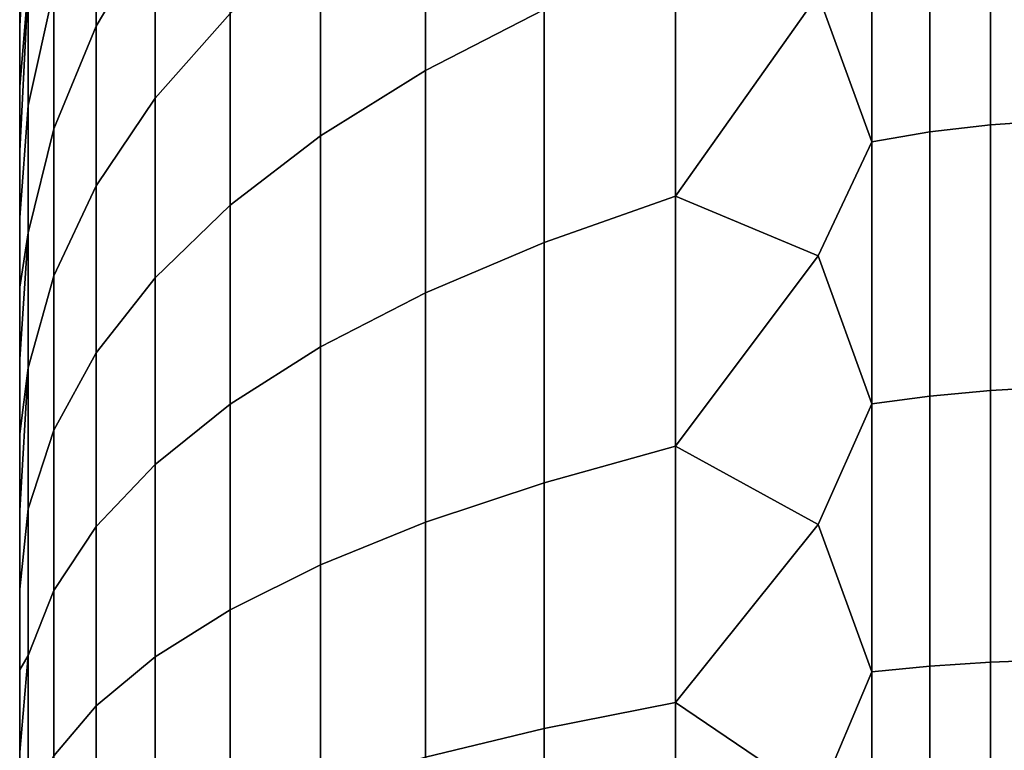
# Model space of a CAD drawing. Header units: metres. Extents: x -22 to 239, y -22 to 22.
# Tile 21 of 256: x -22.5 to -21.514, y 0.609 to 1.341. Entities that reach past the tile are written whole.
import ezdxf

# ---------------------------------------------------------------- set-up
doc = ezdxf.new("R2010")
doc.units = ezdxf.units.M
doc.layers.add('solid_10_151_033_XXX', color=7, linetype='CONTINUOUS')

msp = doc.modelspace()

# ---------------------------------------------------------------- linework, layer by layer
at = {"layer": 'solid_10_151_033_XXX'}
for points in [[(-22.5, -1.797868, 170.087692), (-22.5, 1.8, 170), (-22.5, 1.797868, 169.912308), (-22.5, -1.8, 170)], [(-22.5, -1.791434, 170.175354), (-22.5, 1.797868, 170.087692), (-22.5, 1.8, 170), (-22.5, -1.797868, 170.087692)], [(-22.5, 1.791434, 169.824646), (-22.5, -1.797868, 169.912308), (-22.5, -1.8, 170), (-22.5, 1.797868, 169.912308)], [(-22.5, -1.780697, 170.262909), (-22.5, 1.791434, 170.175354), (-22.5, 1.797868, 170.087692), (-22.5, -1.791434, 170.175354)], [(-22.5, 1.780697, 169.737091), (-22.5, -1.791434, 169.824646), (-22.5, -1.797868, 169.912308), (-22.5, 1.791434, 169.824646)], [(-22.5, -1.76565, 170.34996), (-22.5, 1.780697, 170.262909), (-22.5, 1.791434, 170.175354), (-22.5, -1.780697, 170.262909)], [(-22.5, 1.76565, 169.65004), (-22.5, -1.780697, 169.737091), (-22.5, -1.791434, 169.824646), (-22.5, 1.780697, 169.737091)], [(-22.5, -1.746336, 170.436234), (-22.5, 1.76565, 170.34996), (-22.5, 1.780697, 170.262909), (-22.5, -1.76565, 170.34996)], [(-22.5, 1.746336, 169.563766), (-22.5, -1.76565, 169.65004), (-22.5, -1.780697, 169.737091), (-22.5, 1.76565, 169.65004)], [(-22.5, -1.722791, 170.52153), (-22.5, 1.746336, 170.436234), (-22.5, 1.76565, 170.34996), (-22.5, -1.746336, 170.436234)], [(-22.5, 1.722791, 169.47847), (-22.5, -1.746336, 169.563766), (-22.5, -1.76565, 169.65004), (-22.5, 1.746336, 169.563766)], [(-22.5, -1.695106, 170.605484), (-22.5, 1.722791, 170.52153), (-22.5, 1.746336, 170.436234), (-22.5, -1.722791, 170.52153)], [(-22.5, 1.695106, 169.394516), (-22.5, -1.722791, 169.47847), (-22.5, -1.746336, 169.563766), (-22.5, 1.722791, 169.47847)], [(-22.5, -1.663353, 170.687943), (-22.5, 1.695106, 170.605484), (-22.5, 1.722791, 170.52153), (-22.5, -1.695106, 170.605484)], [(-22.5, 1.663353, 169.312057), (-22.5, -1.695106, 169.394516), (-22.5, -1.722791, 169.47847), (-22.5, 1.695106, 169.394516)], [(-22.5, -1.627588, 170.768738), (-22.5, 1.663353, 170.687943), (-22.5, 1.695106, 170.605484), (-22.5, -1.663353, 170.687943)], [(-22.5, 1.627588, 169.231262), (-22.5, -1.663353, 169.312057), (-22.5, -1.695106, 169.394516), (-22.5, 1.663353, 169.312057)], [(-22.5, -1.5879, 170.847687), (-22.5, 1.627588, 170.768738), (-22.5, 1.663353, 170.687943), (-22.5, -1.627588, 170.768738)], [(-22.5, 1.5879, 169.152313), (-22.5, -1.627588, 169.231262), (-22.5, -1.663353, 169.312057), (-22.5, 1.627588, 169.231262)], [(-22.5, -1.544382, 170.924591), (-22.5, 1.5879, 170.847687), (-22.5, 1.627588, 170.768738), (-22.5, -1.5879, 170.847687)], [(-22.364326, 1.43384, 172.077271), (-22.364326, 1.596342, 171.95517), (-22.423414, 1.485082, 171.818893), (-22.423414, 1.333906, 171.932495)], [(-22.364326, 1.596342, 168.04483), (-22.364326, 1.43384, 167.922729), (-22.423414, 1.333906, 168.067505), (-22.423414, 1.485082, 168.181107)], [(-22.5, 1.544382, 169.075409), (-22.5, -1.5879, 169.152313), (-22.5, -1.627588, 169.231262), (-22.5, 1.5879, 169.152313)], [(-22.5, -1.497109, 170.999329), (-22.5, 1.544382, 170.924591), (-22.5, 1.5879, 170.847687), (-22.5, -1.544382, 170.924591)], [(-21.974585, 1.350874, 172.846909), (-21.974585, 1.575574, 172.728973), (-22.093472, 1.504327, 172.605576), (-22.093472, 1.289788, 172.71817)], [(-21.974585, 1.575574, 167.271027), (-21.974585, 1.350874, 167.153091), (-22.093472, 1.289788, 167.28183), (-22.093472, 1.504327, 167.394424)], [(-22.5, 1.497109, 169.000671), (-22.5, -1.544382, 169.075409), (-22.5, -1.5879, 169.152313), (-22.5, 1.544382, 169.075409)], [(-22.5, -1.446242, 171.071625), (-22.5, 1.497109, 170.999329), (-22.5, 1.544382, 170.924591), (-22.5, -1.497109, 170.999329)], [(-22.289186, 1.346882, 172.33287), (-22.289186, 1.530232, 172.216919), (-22.364326, 1.43384, 172.077271), (-22.364326, 1.262039, 172.185913)], [(-22.289186, 1.530232, 167.783081), (-22.289186, 1.346882, 167.66713), (-22.364326, 1.262039, 167.814087), (-22.364326, 1.43384, 167.922729)], [(-22.465942, 1.370838, 171.67897), (-22.465942, 1.501493, 171.563217), (-22.491545, 1.374168, 171.430664), (-22.491545, 1.254592, 171.536591)], [(-22.465942, 1.501493, 168.436783), (-22.465942, 1.370838, 168.32103), (-22.491545, 1.254592, 168.463409), (-22.491545, 1.374168, 168.569336)], [(-22.093472, 1.289788, 172.71817), (-22.093472, 1.504327, 172.605576), (-22.198641, 1.427877, 172.47316), (-22.198641, 1.22424, 172.580032)], [(-22.093472, 1.504327, 167.394424), (-22.093472, 1.289788, 167.28183), (-22.198641, 1.22424, 167.419968), (-22.198641, 1.427877, 167.52684)], [(-22.5, 1.446242, 168.928375), (-22.5, -1.497109, 169.000671), (-22.5, -1.544382, 169.075409), (-22.5, 1.497109, 169.000671)], [(-22.5, -1.391898, 171.141327), (-22.5, 1.446242, 171.071625), (-22.5, 1.497109, 170.999329), (-22.5, -1.446242, 171.071625)], [(-21.588409, 1.484624, 173.128784), (-21.588409, 1.228048, 173.238098), (-21.527346, 1.23527, 173.257141), (-21.527346, 1.493355, 173.147186)], [(-21.588409, 1.228048, 166.761902), (-21.588409, 1.484624, 166.871216), (-21.527346, 1.493355, 166.852814), (-21.527346, 1.23527, 166.742859)], [(-21.527346, 1.493355, 173.147186), (-21.527346, 1.23527, 173.257141), (-21.464172, 1.239651, 173.268692), (-21.464172, 1.498651, 173.15834)], [(-21.527346, 1.23527, 166.742859), (-21.527346, 1.493355, 166.852814), (-21.464172, 1.498651, 166.84166), (-21.464172, 1.239651, 166.731308)], [(-22.491545, 1.484833, 168.684555), (-22.491545, 1.374168, 168.569336), (-22.5, 1.273265, 168.727676), (-22.5, 1.334179, 168.791718)], [(-22.491545, 1.484833, 168.684555), (-22.5, 1.334179, 168.791718), (-22.5, 1.391898, 168.858673)], [(-22.491545, 1.484833, 171.315445), (-22.5, 1.391898, 171.141327), (-22.5, 1.334179, 171.208282)], [(-22.491545, 1.374168, 171.430664), (-22.491545, 1.484833, 171.315445), (-22.5, 1.334179, 171.208282), (-22.5, 1.273265, 171.272324)], [(-22.423414, 1.333906, 171.932495), (-22.423414, 1.485082, 171.818893), (-22.465942, 1.370838, 171.67897), (-22.465942, 1.231291, 171.783829)], [(-22.423414, 1.485082, 168.181107), (-22.423414, 1.333906, 168.067505), (-22.465942, 1.231291, 168.216171), (-22.465942, 1.370838, 168.32103)], [(-21.646349, 1.472602, 173.103439), (-21.646349, 1.218103, 173.211868), (-21.588409, 1.228048, 173.238098), (-21.588409, 1.484624, 173.128784)], [(-21.646349, 1.218103, 166.788132), (-21.646349, 1.472602, 166.896561), (-21.588409, 1.484624, 166.871216), (-21.588409, 1.228048, 166.761902)], [(-21.646349, 1.472602, 173.103439), (-21.700001, 1.365764, 173.113632), (-21.646349, 1.218103, 173.211868)], [(-21.646349, 1.218103, 166.788132), (-21.700001, 1.365766, 166.886368), (-21.646349, 1.472602, 166.896561)], [(-22.5, 1.391898, 168.858673), (-22.5, -1.446242, 168.928375), (-22.5, -1.497109, 169.000671), (-22.5, 1.446242, 168.928375)], [(-22.5, -1.334179, 171.208282), (-22.5, 1.391898, 171.141327), (-22.5, 1.446242, 171.071625), (-22.5, -1.391898, 171.141327)], [(-22.364326, 1.262039, 172.185913), (-22.364326, 1.43384, 172.077271), (-22.423414, 1.333906, 171.932495), (-22.423414, 1.174079, 172.033569)], [(-22.364326, 1.43384, 167.922729), (-22.364326, 1.262039, 167.814087), (-22.423414, 1.174079, 167.966431), (-22.423414, 1.333906, 168.067505)], [(-22.198641, 1.22424, 172.580032), (-22.198641, 1.427877, 172.47316), (-22.289186, 1.346882, 172.33287), (-22.289186, 1.154796, 172.433685)], [(-22.198641, 1.427877, 167.52684), (-22.198641, 1.22424, 167.419968), (-22.289186, 1.154796, 167.566315), (-22.289186, 1.346882, 167.66713)], [(-21.974585, 1.350874, 172.846909), (-21.974585, 1.117413, 172.946381), (-21.842999, 1.163817, 173.068726), (-21.842999, 1.406973, 172.965134)], [(-21.974585, 1.117413, 167.053619), (-21.974585, 1.350874, 167.153091), (-21.842999, 1.406973, 167.034866), (-21.842999, 1.163817, 166.931274)], [(-21.842999, 1.406973, 172.965134), (-21.842999, 1.163817, 173.068726), (-21.700001, 1.365764, 173.113632)], [(-21.842999, 1.163817, 166.931274), (-21.842999, 1.406973, 167.034866), (-21.700001, 1.365766, 166.886368)], [(-22.5, 1.334179, 168.791718), (-22.5, -1.391898, 168.858673), (-22.5, -1.446242, 168.928375), (-22.5, 1.391898, 168.858673)], [(-22.5, -1.334179, 171.208282), (-22.5, 1.334179, 171.208282), (-22.5, 1.391898, 171.141327)], [(-22.491545, 1.374168, 168.569336), (-22.491545, 1.254592, 168.463409), (-22.5, 1.142353, 168.608948), (-22.5, 1.209282, 168.666718)], [(-22.491545, 1.374168, 168.569336), (-22.5, 1.209282, 168.666718), (-22.5, 1.273265, 168.727676)], [(-22.491545, 1.374168, 171.430664), (-22.5, 1.273265, 171.272324), (-22.5, 1.209282, 171.333282)], [(-22.491545, 1.254592, 171.536591), (-22.491545, 1.374168, 171.430664), (-22.5, 1.209282, 171.333282), (-22.5, 1.142353, 171.391052)], [(-22.465942, 1.231291, 171.783829), (-22.465942, 1.370838, 171.67897), (-22.491545, 1.254592, 171.536591), (-22.491545, 1.126879, 171.632568)], [(-22.465942, 1.370838, 168.32103), (-22.465942, 1.231291, 168.216171), (-22.491545, 1.126879, 168.367432), (-22.491545, 1.254592, 168.463409)], [(-21.646349, 1.218103, 166.788132), (-21.700001, 1.10398, 166.784225), (-21.842999, 1.163817, 166.931274), (-21.700001, 1.365766, 166.886368)], [(-21.646349, 1.218103, 173.211868), (-21.700001, 1.365764, 173.113632), (-21.842999, 1.163817, 173.068726), (-21.700001, 1.103977, 173.215775)], [(-22.289186, 1.154796, 172.433685), (-22.289186, 1.346882, 172.33287), (-22.364326, 1.262039, 172.185913), (-22.364326, 1.082054, 172.28038)], [(-22.289186, 1.346882, 167.66713), (-22.289186, 1.154796, 167.566315), (-22.364326, 1.082054, 167.71962), (-22.364326, 1.262039, 167.814087)], [(-21.974585, 1.117413, 172.946381), (-21.974585, 1.350874, 172.846909), (-22.093472, 1.289788, 172.71817), (-22.093472, 1.066884, 172.813141)], [(-21.974585, 1.350874, 167.153091), (-21.974585, 1.117413, 167.053619), (-22.093472, 1.066884, 167.186859), (-22.093472, 1.289788, 167.28183)], [(-22.5, 1.334179, 168.791718), (-22.5, -1.334179, 168.791718), (-22.5, -1.391898, 168.858673)], [(-22.5, 1.334179, 168.791718), (-22.5, 1.273265, 168.727676), (-22.5, -1.334179, 168.791718)], [(-22.5, -1.273265, 171.272324), (-22.5, 1.273265, 171.272324), (-22.5, 1.334179, 171.208282)], [(-22.5, -1.334179, 171.208282), (-22.5, -1.273265, 171.272324), (-22.5, 1.334179, 171.208282)], [(-22.423414, 1.174079, 172.033569), (-22.423414, 1.333906, 171.932495), (-22.465942, 1.231291, 171.783829), (-22.465942, 1.08376, 171.877121)], [(-22.423414, 1.333906, 168.067505), (-22.423414, 1.174079, 167.966431), (-22.465942, 1.08376, 168.122879), (-22.465942, 1.231291, 168.216171)], [(-22.093472, 1.066884, 172.813141), (-22.093472, 1.289788, 172.71817), (-22.198641, 1.22424, 172.580032), (-22.198641, 1.012664, 172.670181)], [(-22.093472, 1.289788, 167.28183), (-22.093472, 1.066884, 167.186859), (-22.198641, 1.012664, 167.329819), (-22.198641, 1.22424, 167.419968)], [(-22.5, 1.273265, 168.727676), (-22.5, -1.273265, 168.727676), (-22.5, -1.334179, 168.791718)], [(-22.5, 1.273265, 168.727676), (-22.5, 1.209282, 168.666718), (-22.5, -1.273265, 168.727676)], [(-22.5, -1.209282, 171.333282), (-22.5, 1.209282, 171.333282), (-22.5, 1.273265, 171.272324)], [(-22.5, -1.273265, 171.272324), (-22.5, -1.209282, 171.333282), (-22.5, 1.273265, 171.272324)], [(-22.491545, 1.126879, 168.367432), (-22.5, 1.072697, 168.55455), (-22.5, 1.142353, 168.608948), (-22.491545, 1.254592, 168.463409)], [(-22.491545, 1.126879, 171.632568), (-22.491545, 1.254592, 171.536591), (-22.5, 1.142353, 171.391052), (-22.5, 1.072697, 171.44545)], [(-22.364326, 1.082054, 172.28038), (-22.364326, 1.262039, 172.185913), (-22.423414, 1.174079, 172.033569), (-22.423414, 1.006638, 172.121445)], [(-22.364326, 1.262039, 167.814087), (-22.364326, 1.082054, 167.71962), (-22.423414, 1.006638, 167.878555), (-22.423414, 1.174079, 167.966431)], [(-21.588409, 1.228048, 173.238098), (-21.588409, 0.963507, 173.326416), (-21.527346, 0.969174, 173.345978), (-21.527346, 1.23527, 173.257141)], [(-21.588409, 0.963507, 166.673584), (-21.588409, 1.228048, 166.761902), (-21.527346, 1.23527, 166.742859), (-21.527346, 0.969174, 166.654022)], [(-21.527346, 1.23527, 173.257141), (-21.527346, 0.969174, 173.345978), (-21.464172, 0.972611, 173.357834), (-21.464172, 1.239651, 173.268692)], [(-21.527346, 0.969174, 166.654022), (-21.527346, 1.23527, 166.742859), (-21.464172, 1.239651, 166.731308), (-21.464172, 0.972611, 166.642166)], [(-22.465942, 1.08376, 171.877121), (-22.465942, 1.231291, 171.783829), (-22.491545, 1.126879, 171.632568), (-22.491545, 0.991858, 171.717941)], [(-22.465942, 1.231291, 168.216171), (-22.465942, 1.08376, 168.122879), (-22.491545, 0.991858, 168.282059), (-22.491545, 1.126879, 168.367432)], [(-22.198641, 1.012664, 172.670181), (-22.198641, 1.22424, 172.580032), (-22.289186, 1.154796, 172.433685), (-22.289186, 0.955222, 172.518707)], [(-22.198641, 1.22424, 167.419968), (-22.198641, 1.012664, 167.329819), (-22.289186, 0.955222, 167.481293), (-22.289186, 1.154796, 167.566315)], [(-21.646349, 1.218103, 173.211868), (-21.646349, 0.955705, 173.299469), (-21.588409, 0.963507, 173.326416), (-21.588409, 1.228048, 173.238098)], [(-21.646349, 0.955705, 166.700531), (-21.646349, 1.218103, 166.788132), (-21.588409, 1.228048, 166.761902), (-21.588409, 0.963507, 166.673584)], [(-21.646349, 1.218103, 173.211868), (-21.700001, 1.103977, 173.215775), (-21.646349, 0.955705, 173.299469)], [(-21.646349, 0.955705, 166.700531), (-21.700001, 1.10398, 166.784225), (-21.646349, 1.218103, 166.788132)], [(-22.5, 1.209282, 168.666718), (-22.5, -1.209282, 168.666718), (-22.5, -1.273265, 168.727676)], [(-22.5, 1.209282, 168.666718), (-22.5, 1.142353, 168.608948), (-22.5, -1.209282, 168.666718)], [(-22.5, -1.142353, 171.391052), (-22.5, 1.142353, 171.391052), (-22.5, 1.209282, 171.333282)], [(-22.5, -1.209282, 171.333282), (-22.5, -1.142353, 171.391052), (-22.5, 1.209282, 171.333282)], [(-22.423414, 1.006638, 172.121445), (-22.423414, 1.174079, 172.033569), (-22.465942, 1.08376, 171.877121), (-22.465942, 0.929199, 171.958252)], [(-22.423414, 1.174079, 167.966431), (-22.423414, 1.006638, 167.878555), (-22.465942, 0.929199, 168.041748), (-22.465942, 1.08376, 168.122879)], [(-22.289186, 0.955222, 172.518707), (-22.289186, 1.154796, 172.433685), (-22.364326, 1.082054, 172.28038), (-22.364326, 0.89505, 172.360062)], [(-22.289186, 1.154796, 167.566315), (-22.289186, 0.955222, 167.481293), (-22.364326, 0.89505, 167.639938), (-22.364326, 1.082054, 167.71962)], [(-21.974585, 1.117413, 172.946381), (-21.974585, 0.876705, 173.026733), (-21.842999, 0.913112, 173.152435), (-21.842999, 1.163817, 173.068726)], [(-21.974585, 0.876705, 166.973267), (-21.974585, 1.117413, 167.053619), (-21.842999, 1.163817, 166.931274), (-21.842999, 0.913112, 166.847565)], [(-21.842999, 1.163817, 173.068726), (-21.842999, 0.913112, 173.152435), (-21.700001, 1.103977, 173.215775)], [(-21.842999, 0.913112, 166.847565), (-21.842999, 1.163817, 166.931274), (-21.700001, 1.10398, 166.784225)], [(-22.5, 1.142353, 168.608948), (-22.5, -1.142353, 168.608948), (-22.5, -1.209282, 168.666718)], [(-22.5, 1.142353, 168.608948), (-22.5, 1.072697, 168.55455), (-22.5, -1.142353, 168.608948)], [(-22.5, -1.072697, 171.44545), (-22.5, 1.072697, 171.44545), (-22.5, 1.142353, 171.391052)], [(-22.5, -1.142353, 171.391052), (-22.5, -1.072697, 171.44545), (-22.5, 1.142353, 171.391052)], [(-22.491545, 1.126879, 168.367432), (-22.491545, 0.991858, 168.282059), (-22.5, 0.925769, 168.456314), (-22.5, 1.000452, 168.503647)], [(-22.491545, 1.126879, 168.367432), (-22.5, 1.000452, 168.503647), (-22.5, 1.072697, 168.55455)], [(-22.491545, 1.126879, 171.632568), (-22.5, 1.072697, 171.44545), (-22.5, 1.000452, 171.496353)], [(-22.491545, 0.991858, 171.717941), (-22.491545, 1.126879, 171.632568), (-22.5, 1.000452, 171.496353), (-22.5, 0.925769, 171.543686)], [(-21.974585, 0.876705, 173.026733), (-21.974585, 1.117413, 172.946381), (-22.093472, 1.066884, 172.813141), (-22.093472, 0.83706, 172.889862)], [(-21.974585, 1.117413, 167.053619), (-21.974585, 0.876705, 166.973267), (-22.093472, 0.83706, 167.110138), (-22.093472, 1.066884, 167.186859)], [(-21.646349, 0.955705, 166.700531), (-21.700001, 0.834652, 166.704041), (-21.842999, 0.913112, 166.847565), (-21.700001, 1.10398, 166.784225)], [(-21.646349, 0.955705, 173.299469), (-21.700001, 1.103977, 173.215775), (-21.842999, 0.913112, 173.152435), (-21.700001, 0.83465, 173.295959)], [(-22.465942, 0.929199, 171.958252), (-22.465942, 1.08376, 171.877121), (-22.491545, 0.991858, 171.717941), (-22.491545, 0.850404, 171.792191)], [(-22.465942, 1.08376, 168.122879), (-22.465942, 0.929199, 168.041748), (-22.491545, 0.850404, 168.207809), (-22.491545, 0.991858, 168.282059)], [(-22.364326, 0.89505, 172.360062), (-22.364326, 1.082054, 172.28038), (-22.423414, 1.006638, 172.121445), (-22.423414, 0.832668, 172.195572)], [(-22.364326, 1.082054, 167.71962), (-22.364326, 0.89505, 167.639938), (-22.423414, 0.832668, 167.804428), (-22.423414, 1.006638, 167.878555)], [(-22.5, 1.072697, 168.55455), (-22.5, -1.072697, 168.55455), (-22.5, -1.142353, 168.608948)], [(-22.5, 1.072697, 168.55455), (-22.5, 1.000452, 168.503647), (-22.5, -1.072697, 168.55455)], [(-22.5, -1.000452, 171.496353), (-22.5, 1.000452, 171.496353), (-22.5, 1.072697, 171.44545)], [(-22.5, -1.072697, 171.44545), (-22.5, -1.000452, 171.496353), (-22.5, 1.072697, 171.44545)], [(-22.093472, 0.83706, 172.889862), (-22.093472, 1.066884, 172.813141), (-22.198641, 1.012664, 172.670181), (-22.198641, 0.794521, 172.742996)], [(-22.093472, 1.066884, 167.186859), (-22.093472, 0.83706, 167.110138), (-22.198641, 0.794521, 167.257004), (-22.198641, 1.012664, 167.329819)], [(-22.423414, 0.832668, 172.195572), (-22.423414, 1.006638, 172.121445), (-22.465942, 0.929199, 171.958252), (-22.465942, 0.768613, 172.026672)], [(-22.423414, 1.006638, 167.878555), (-22.423414, 0.832668, 167.804428), (-22.465942, 0.768613, 167.973328), (-22.465942, 0.929199, 168.041748)], [(-22.198641, 0.794521, 172.742996), (-22.198641, 1.012664, 172.670181), (-22.289186, 0.955222, 172.518707), (-22.289186, 0.749452, 172.587402)], [(-22.198641, 1.012664, 167.329819), (-22.198641, 0.794521, 167.257004), (-22.289186, 0.749452, 167.412598), (-22.289186, 0.955222, 167.481293)], [(-22.5, 1.000452, 168.503647), (-22.5, -1.000452, 168.503647), (-22.5, -1.072697, 168.55455)], [(-22.5, 1.000452, 168.503647), (-22.5, 0.925769, 168.456314), (-22.5, -1.000452, 168.503647)], [(-22.5, -0.925769, 171.543686), (-22.5, 0.925769, 171.543686), (-22.5, 1.000452, 171.496353)], [(-22.5, -1.000452, 171.496353), (-22.5, -0.925769, 171.543686), (-22.5, 1.000452, 171.496353)], [(-22.491545, 0.991858, 168.282059), (-22.491545, 0.850404, 168.207809), (-22.5, 0.769948, 168.372986), (-22.5, 0.848886, 168.412735)], [(-22.491545, 0.991858, 168.282059), (-22.5, 0.848886, 168.412735), (-22.5, 0.925769, 168.456314)], [(-22.491545, 0.991858, 171.717941), (-22.5, 0.925769, 171.543686), (-22.5, 0.848886, 171.587265)], [(-22.491545, 0.991858, 171.717941), (-22.5, 0.848886, 171.587265), (-22.5, 0.769948, 171.627014), (-22.491545, 0.850404, 171.792191)], [(-21.588409, 0.963507, 173.326416), (-21.588409, 0.692718, 173.393158), (-21.527346, 0.696792, 173.413116), (-21.527346, 0.969174, 173.345978)], [(-21.588409, 0.692718, 166.606842), (-21.588409, 0.963507, 166.673584), (-21.527346, 0.969174, 166.654022), (-21.527346, 0.696792, 166.586884)], [(-21.527346, 0.969174, 173.345978), (-21.527346, 0.696792, 173.413116), (-21.464172, 0.699263, 173.425217), (-21.464172, 0.972611, 173.357834)], [(-21.527346, 0.696792, 166.586884), (-21.527346, 0.969174, 166.654022), (-21.464172, 0.972611, 166.642166), (-21.464172, 0.699263, 166.574783)], [(-21.646349, 0.955705, 173.299469), (-21.646349, 0.687108, 173.365677), (-21.588409, 0.692718, 173.393158), (-21.588409, 0.963507, 173.326416)], [(-21.646349, 0.687108, 166.634323), (-21.646349, 0.955705, 166.700531), (-21.588409, 0.963507, 166.673584), (-21.588409, 0.692718, 166.606842)], [(-22.289186, 0.749452, 172.587402), (-22.289186, 0.955222, 172.518707), (-22.364326, 0.89505, 172.360062), (-22.364326, 0.702243, 172.424423)], [(-22.289186, 0.955222, 167.481293), (-22.289186, 0.749452, 167.412598), (-22.364326, 0.702243, 167.575577), (-22.364326, 0.89505, 167.639938)], [(-21.646349, 0.955705, 173.299469), (-21.700001, 0.83465, 173.295959), (-21.646349, 0.687108, 173.365677)], [(-21.646349, 0.687108, 166.634323), (-21.700001, 0.834652, 166.704041), (-21.646349, 0.955705, 166.700531)], [(-22.465942, 0.768613, 172.026672), (-22.465942, 0.929199, 171.958252), (-22.491545, 0.850404, 171.792191), (-22.491545, 0.703435, 171.854813)], [(-22.465942, 0.929199, 168.041748), (-22.465942, 0.768613, 167.973328), (-22.491545, 0.703435, 168.145187), (-22.491545, 0.850404, 168.207809)], [(-22.5, 0.925769, 168.456314), (-22.5, -0.925769, 168.456314), (-22.5, -1.000452, 168.503647)], [(-22.5, 0.925769, 168.456314), (-22.5, 0.848886, 168.412735), (-22.5, -0.925769, 168.456314)], [(-22.5, -0.848886, 171.587265), (-22.5, 0.848886, 171.587265), (-22.5, 0.925769, 171.543686)], [(-22.5, -0.925769, 171.543686), (-22.5, -0.848886, 171.587265), (-22.5, 0.925769, 171.543686)], [(-21.974585, 0.876705, 173.026733), (-21.974585, 0.630311, 173.087463), (-21.842999, 0.656486, 173.215683), (-21.842999, 0.913112, 173.152435)], [(-21.974585, 0.630311, 166.912537), (-21.974585, 0.876705, 166.973267), (-21.842999, 0.913112, 166.847565), (-21.842999, 0.656486, 166.784317)], [(-21.842999, 0.913112, 173.152435), (-21.842999, 0.656486, 173.215683), (-21.700001, 0.83465, 173.295959)], [(-21.842999, 0.656486, 166.784317), (-21.842999, 0.913112, 166.847565), (-21.700001, 0.834652, 166.704041)], [(-22.364326, 0.702243, 172.424423), (-22.364326, 0.89505, 172.360062), (-22.423414, 0.832668, 172.195572), (-22.423414, 0.653299, 172.255447)], [(-22.364326, 0.89505, 167.639938), (-22.364326, 0.702243, 167.575577), (-22.423414, 0.653299, 167.744553), (-22.423414, 0.832668, 167.804428)], [(-21.974585, 0.630311, 173.087463), (-21.974585, 0.876705, 173.026733), (-22.093472, 0.83706, 172.889862), (-22.093472, 0.601808, 172.947845)], [(-21.974585, 0.876705, 166.973267), (-21.974585, 0.630311, 166.912537), (-22.093472, 0.601808, 167.052155), (-22.093472, 0.83706, 167.110138)], [(-22.491545, 0.850404, 168.207809), (-22.491545, 0.703435, 168.145187), (-22.5, 0.689129, 168.337143), (-22.5, 0.769948, 168.372986)], [(-22.491545, 0.703435, 171.854813), (-22.491545, 0.850404, 171.792191), (-22.5, 0.769948, 171.627014), (-22.5, 0.689129, 171.662857)], [(-22.5, 0.848886, 168.412735), (-22.5, -0.848886, 168.412735), (-22.5, -0.925769, 168.456314)], [(-22.5, 0.848886, 168.412735), (-22.5, 0.769948, 168.372986), (-22.5, -0.848886, 168.412735)], [(-22.5, -0.769948, 171.627014), (-22.5, 0.769948, 171.627014), (-22.5, 0.848886, 171.587265)], [(-22.5, -0.848886, 171.587265), (-22.5, -0.769948, 171.627014), (-22.5, 0.848886, 171.587265)], [(-22.423414, 0.653299, 172.255447), (-22.423414, 0.832668, 172.195572), (-22.465942, 0.768613, 172.026672), (-22.465942, 0.603042, 172.08194)], [(-22.423414, 0.832668, 167.804428), (-22.423414, 0.653299, 167.744553), (-22.465942, 0.603042, 167.91806), (-22.465942, 0.768613, 167.973328)], [(-22.093472, 0.601808, 172.947845), (-22.093472, 0.83706, 172.889862), (-22.198641, 0.794521, 172.742996), (-22.198641, 0.571224, 172.798035)], [(-22.093472, 0.83706, 167.110138), (-22.093472, 0.601808, 167.052155), (-22.198641, 0.571224, 167.201965), (-22.198641, 0.794521, 167.257004)], [(-21.646349, 0.687108, 166.634323), (-21.700001, 0.559623, 166.646378), (-21.842999, 0.656486, 166.784317), (-21.700001, 0.834652, 166.704041)], [(-21.646349, 0.687108, 173.365677), (-21.700001, 0.83465, 173.295959), (-21.842999, 0.656486, 173.215683), (-21.700001, 0.55962, 173.353622)], [(-22.198641, 0.571224, 172.798035), (-22.198641, 0.794521, 172.742996), (-22.289186, 0.749452, 172.587402), (-22.289186, 0.538822, 172.639328)], [(-22.198641, 0.794521, 167.257004), (-22.198641, 0.571224, 167.201965), (-22.289186, 0.538822, 167.360672), (-22.289186, 0.749452, 167.412598)], [(-22.5, 0.769948, 168.372986), (-22.5, -0.769948, 168.372986), (-22.5, -0.848886, 168.412735)], [(-22.5, 0.769948, 168.372986), (-22.5, 0.689129, 168.337143), (-22.5, -0.769948, 168.372986)], [(-22.5, -0.689129, 171.662857), (-22.5, 0.689129, 171.662857), (-22.5, 0.769948, 171.627014)], [(-22.5, -0.769948, 171.627014), (-22.5, -0.689129, 171.662857), (-22.5, 0.769948, 171.627014)], [(-22.465942, 0.603042, 172.08194), (-22.465942, 0.768613, 172.026672), (-22.491545, 0.703435, 171.854813), (-22.491545, 0.551904, 171.905396)], [(-22.465942, 0.768613, 167.973328), (-22.465942, 0.603042, 167.91806), (-22.491545, 0.551904, 168.094604), (-22.491545, 0.703435, 168.145187)], [(-22.289186, 0.538822, 172.639328), (-22.289186, 0.749452, 172.587402), (-22.364326, 0.702243, 172.424423), (-22.364326, 0.50488, 172.473068)], [(-22.289186, 0.749452, 167.412598), (-22.289186, 0.538822, 167.360672), (-22.364326, 0.50488, 167.526932), (-22.364326, 0.702243, 167.575577)], [(-22.491545, 0.703435, 168.145187), (-22.491545, 0.551904, 168.094604), (-22.5, 0.522759, 168.277588), (-22.5, 0.606683, 168.305328)], [(-22.491545, 0.703435, 168.145187), (-22.5, 0.606683, 168.305328), (-22.5, 0.689129, 168.337143)], [(-22.491545, 0.703435, 171.854813), (-22.5, 0.689129, 171.662857), (-22.5, 0.606683, 171.694672)], [(-22.491545, 0.551904, 171.905396), (-22.491545, 0.703435, 171.854813), (-22.5, 0.606683, 171.694672), (-22.5, 0.522759, 171.722412)], [(-22.364326, 0.50488, 172.473068), (-22.364326, 0.702243, 172.424423), (-22.423414, 0.653299, 172.255447), (-22.423414, 0.469692, 172.300705)], [(-22.364326, 0.702243, 167.575577), (-22.364326, 0.50488, 167.526932), (-22.423414, 0.469692, 167.699295), (-22.423414, 0.653299, 167.744553)], [(-21.646349, 0.687108, 173.365677), (-21.646349, 0.414056, 173.410049), (-21.588409, 0.417436, 173.437897), (-21.588409, 0.692718, 173.393158)], [(-21.646349, 0.414056, 166.589951), (-21.646349, 0.687108, 166.634323), (-21.588409, 0.692718, 166.606842), (-21.588409, 0.417436, 166.562103)], [(-21.588409, 0.692718, 173.393158), (-21.588409, 0.417436, 173.437897), (-21.527346, 0.419891, 173.458115), (-21.527346, 0.696792, 173.413116)], [(-21.588409, 0.417436, 166.562103), (-21.588409, 0.692718, 166.606842), (-21.527346, 0.696792, 166.586884), (-21.527346, 0.419891, 166.541885)], [(-21.527346, 0.696792, 173.413116), (-21.527346, 0.419891, 173.458115), (-21.464172, 0.42138, 173.470383), (-21.464172, 0.699263, 173.425217)], [(-21.527346, 0.419891, 166.541885), (-21.527346, 0.696792, 166.586884), (-21.464172, 0.699263, 166.574783), (-21.464172, 0.42138, 166.529617)], [(-22.5, 0.689129, 168.337143), (-22.5, -0.689129, 168.337143), (-22.5, -0.769948, 168.372986)], [(-22.5, 0.689129, 168.337143), (-22.5, 0.606683, 168.305328), (-22.5, -0.689129, 168.337143)], [(-22.5, -0.606683, 171.694672), (-22.5, 0.606683, 171.694672), (-22.5, 0.689129, 171.662857)], [(-22.5, -0.689129, 171.662857), (-22.5, -0.606683, 171.694672), (-22.5, 0.689129, 171.662857)], [(-21.646349, 0.687108, 173.365677), (-21.700001, 0.55962, 173.353622), (-21.646349, 0.414056, 173.410049)], [(-21.646349, 0.414056, 166.589951), (-21.700001, 0.559623, 166.646378), (-21.646349, 0.687108, 166.634323)], [(-22.423414, 0.469692, 172.300705), (-22.423414, 0.653299, 172.255447), (-22.465942, 0.603042, 172.08194), (-22.465942, 0.43356, 172.123718)], [(-22.423414, 0.653299, 167.744553), (-22.423414, 0.469692, 167.699295), (-22.465942, 0.43356, 167.876282), (-22.465942, 0.603042, 167.91806)], [(-21.974585, 0.630311, 173.087463), (-21.974585, 0.379829, 173.128174), (-21.842999, 0.395603, 173.258087), (-21.842999, 0.656486, 173.215683)], [(-21.974585, 0.379829, 166.871826), (-21.974585, 0.630311, 166.912537), (-21.842999, 0.656486, 166.784317), (-21.842999, 0.395603, 166.741913)], [(-21.842999, 0.656486, 173.215683), (-21.842999, 0.395603, 173.258087), (-21.700001, 0.55962, 173.353622)], [(-21.842999, 0.395603, 166.741913), (-21.842999, 0.656486, 166.784317), (-21.700001, 0.559623, 166.646378)], [(-21.974585, 0.379829, 173.128174), (-21.974585, 0.630311, 173.087463), (-22.093472, 0.601808, 172.947845), (-22.093472, 0.362653, 172.986725)], [(-21.974585, 0.630311, 166.912537), (-21.974585, 0.379829, 166.871826), (-22.093472, 0.362653, 167.013275), (-22.093472, 0.601808, 167.052155)]]:
    msp.add_3dface(points, dxfattribs=at)

doc.saveas('drawing.dxf')
